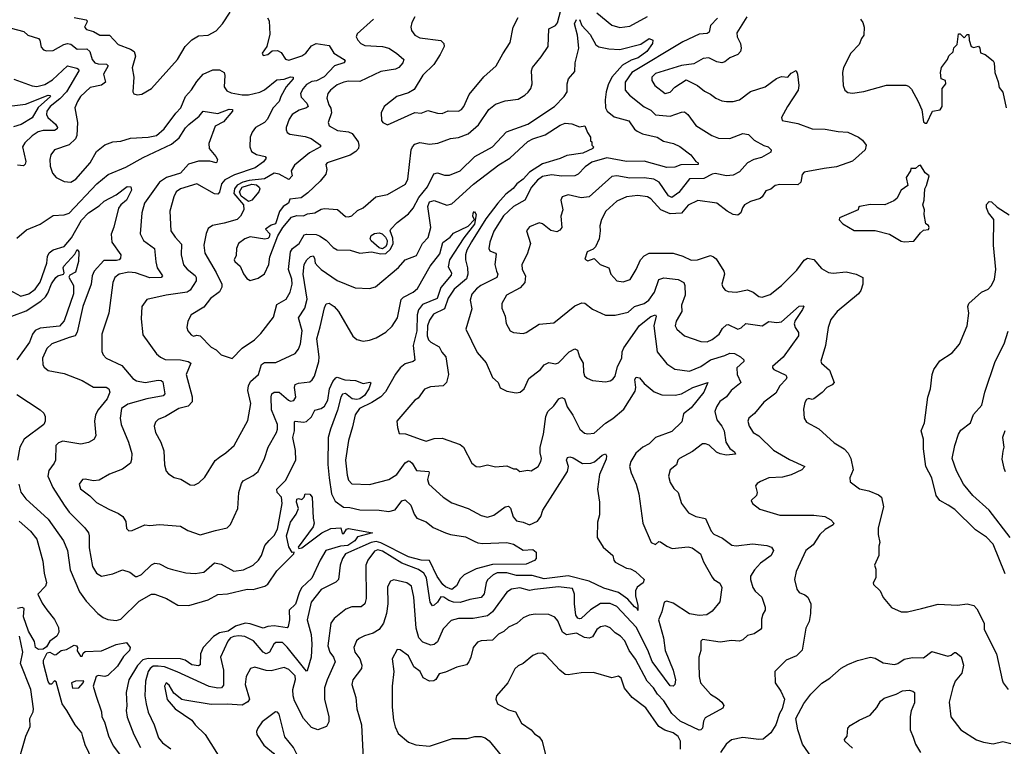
# Model space of a CAD drawing. Extents: x 1443846 to 1577407, y 839182 to 927291.
# Tile 206 of 256: x 1505639 to 1511734, y 885133 to 889632. Entities that reach past the tile are written whole.
import ezdxf

# ---------------------------------------------------------------- set-up
doc = ezdxf.new("R2010")
doc.units = 0

msp = doc.modelspace()

# ---------------------------------------------------------------- linework, layer by layer
at = {"layer": '0CON20XD'}
for points in [[(1507828.6, 889635), (1507727.5, 889545), (1507722.7, 889525), (1507731.1, 889505), (1507750.6, 889485), (1507775, 889472.7), (1507885.3, 889465.3), (1507925, 889454.5), (1507971.4, 889425), (1508016.9, 889385), (1508010, 889365), (1507985, 889335.8), (1507965.5, 889324.5), (1507875, 889310.5), (1507745, 889249.1), (1507675, 889250.7), (1507644.7, 889245.3), (1507605, 889227.5), (1507561.9, 889195), (1507545.5, 889175), (1507539.5, 889145), (1507552.9, 889105), (1507564.7, 889084.7), (1507570, 889055), (1507548.1, 888995), (1507555.6, 888975), (1507605.2, 888945.2), (1507675, 888937.1), (1507696.8, 888926.8), (1507733.8, 888875), (1507739.1, 888855), (1507735.5, 888835), (1507720, 888815), (1507685, 888792.9), (1507541.9, 888745), (1507534.6, 888735), (1507540.5, 888705), (1507533.1, 888675), (1507499, 888631), (1507421.5, 888558.5), (1507380.5, 888529.5), (1507310.3, 888519.7), (1507303.8, 888495), (1507270, 888475), (1507246.4, 888443.6), (1507221.7, 888368.3), (1507195, 888360), (1507160, 888335), (1507186.7, 888305), (1507183.3, 888285), (1507175, 888276.7), (1507156.7, 888273.3), (1507065, 888286.8), (1507032.5, 888275), (1506994.3, 888245), (1506981.9, 888215), (1506979.4, 888170.6), (1506967.1, 888145), (1506970.6, 888135), (1507003.5, 888105), (1507025, 888057.5), (1507045, 888029.2), (1507065, 888017.5), (1507115, 888031.2), (1507155, 888058.8), (1507180.8, 888115), (1507187.6, 888162.4), (1507236.1, 888293.9), (1507267.5, 888345), (1507322, 888408), (1507355, 888420), (1507395, 888416.2), (1507420.9, 888429.1), (1507465, 888435.6), (1507505, 888458.1), (1507525, 888462.5), (1507607, 888457), (1507655, 888413.8), (1507675, 888410), (1507695, 888417.1), (1507730.8, 888449.2), (1507765, 888467.5), (1507844.3, 888535.7), (1507915, 888548.2), (1508027.6, 888612.4), (1508040.9, 888645), (1508061.8, 888825), (1508070, 888845), (1508085, 888860.6), (1508115, 888871.8), (1508175, 888861.2), (1508227.6, 888867.6), (1508305, 888895.6), (1508355, 888902.7), (1508415, 888925.4), (1508479.6, 888980.4), (1508543.5, 889075), (1508585, 889108.5), (1508645, 889130), (1508725, 889139.6), (1508766.7, 889163.3), (1508787.4, 889182.6), (1508802.2, 889205), (1508810.6, 889235), (1508808.1, 889315), (1508813.1, 889335), (1508868, 889402), (1508910, 889465), (1508914.5, 889575), (1508955, 889595.6), (1508968.2, 889611.8), (1509008.1, 889761.9)], [(1505975, 889645.7), (1506050.8, 889630.8), (1506056.2, 889625), (1506054, 889615), (1506040, 889585), (1506051.7, 889571.7), (1506095, 889558.5), (1506135, 889535.8), (1506195, 889536), (1506248.3, 889478.3), (1506325, 889449.6), (1506346.4, 889435), (1506354.7, 889405), (1506334.3, 889334.3), (1506344.3, 889275), (1506340, 889185), (1506345, 889172.5), (1506365, 889166.7), (1506395, 889171.2), (1506454.2, 889205.8), (1506615.7, 889385), (1506664, 889466), (1506704.1, 889505.9), (1506745, 889530.6), (1506805, 889536.5), (1506855, 889562.7), (1506895, 889605.6), (1506942.6, 889677.4)], [(1508085, 889649.2), (1508065.7, 889615), (1508060, 889585), (1508064.3, 889565), (1508085.8, 889535), (1508115, 889519.1), (1508245, 889502.5), (1508264, 889485), (1508265.7, 889465.7), (1508242.2, 889415), (1508203.1, 889355), (1508135, 889287.5), (1508080.7, 889199.3), (1508045, 889178.1), (1507973.8, 889156.2), (1507896, 889095), (1507876, 889055), (1507878.3, 889008.3), (1507887.5, 888995), (1507915, 888981.2), (1508085, 889056.7), (1508125, 889052.9), (1508165, 889069.2), (1508225, 889051.8), (1508255, 889050.4), (1508291.8, 889068.2), (1508355, 889064.6), (1508374.1, 889075.9), (1508388.5, 889095), (1508420.7, 889169.3), (1508511.9, 889278.1), (1508589.2, 889345), (1508628.9, 889421.1), (1508675, 889491.2), (1508694.5, 889585), (1508725.4, 889644.6)], [(1509210.8, 889675), (1509305, 889597.3), (1509355, 889583.8), (1509415, 889591.1), (1509525, 889650.7)], [(1510140.9, 889649.1), (1510079.4, 889550.6), (1510080, 889525), (1510100.9, 889485), (1510104.6, 889455), (1510100.4, 889435), (1510085, 889416.4), (1510035, 889396.2), (1510005, 889370), (1509985.9, 889364.1), (1509955, 889370.4), (1509905, 889394.4), (1509869.3, 889390.7), (1509812.6, 889357.4), (1509735, 889348.8), (1509575, 889298.9), (1509551.5, 889275), (1509552.5, 889255), (1509570.6, 889225), (1509634.7, 889174.7), (1509665, 889183.1), (1509695, 889212.9), (1509765, 889258.6), (1509834.4, 889224.4), (1509878.2, 889188.2), (1509915, 889170.6), (1509948.8, 889145), (1509985, 889130), (1510014.2, 889125.8), (1510055.8, 889125.8), (1510095.4, 889134.6), (1510163.3, 889186.7), (1510254.5, 889215.5), (1510323.4, 889266.6), (1510355, 889280.6), (1510395, 889276), (1510415, 889300), (1510445, 889316.7), (1510454, 889295), (1510462.5, 889225), (1510458.6, 889195), (1510391.9, 889095), (1510355.8, 889025), (1510358, 889008), (1510455, 888988.5), (1510545, 888956.2), (1510625, 888954.5), (1510705, 888938.9), (1510765.4, 888935.4), (1510832.5, 888905), (1510856.1, 888886.1), (1510879.2, 888855), (1510871.9, 888825), (1510795, 888755.8), (1510695, 888720.5), (1510619.6, 888710.4)], [(1507172.6, 889642.6), (1507183.1, 889625), (1507188, 889542), (1507168, 889465), (1507140, 889425), (1507145, 889410), (1507175, 889416), (1507202.2, 889437.8), (1507235, 889440.6), (1507258.3, 889428.3), (1507285, 889386.7), (1507305, 889381.8), (1507385, 889407.1), (1507410, 889425), (1507445, 889470), (1507475, 889483.3), (1507555, 889472), (1507582.9, 889425), (1507648.1, 889385), (1507652.9, 889375), (1507644.6, 889365.4), (1507587.6, 889345), (1507523, 889277), (1507476, 889254), (1507448.2, 889248.2), (1507415, 889230.3), (1507392.9, 889205), (1507378, 889175), (1507381.4, 889151.4), (1507416.8, 889115), (1507424.5, 889095), (1507414.1, 889085.9), (1507368.1, 889071.9), (1507324.6, 889045), (1507306.1, 889015), (1507288.5, 888965), (1507288.6, 888948.6), (1507294, 888934), (1507311.8, 888921.8), (1507405, 888908.2), (1507442.9, 888895), (1507500, 888855), (1507500, 888845), (1507432.7, 888807.3), (1507340.1, 888729.9), (1507319.4, 888695), (1507325.3, 888665), (1507305, 888642), (1507245, 888674.7), (1507215, 888681.3), (1507154, 888646), (1507058.8, 888635), (1507020, 888625), (1506985, 888606.4), (1506967.6, 888585), (1506965.3, 888555), (1507024.6, 888485), (1507026.8, 888455), (1507005, 888414.4), (1506985.6, 888395), (1506905, 888372), (1506832.6, 888357.4), (1506805, 888338), (1506792.1, 888307.9), (1506778.8, 888235), (1506785, 888186.2), (1506855, 888065.8), (1506889.1, 887995), (1506890.5, 887975), (1506875, 887947.1), (1506820.6, 887905), (1506777.9, 887852.1), (1506700, 887805), (1506680, 887765), (1506674, 887725), (1506680.6, 887705), (1506700.1, 887680.1), (1506715, 887672.2), (1506735, 887678), (1506755, 887674.2), (1506825, 887603.8), (1506855, 887588), (1506886.4, 887556.4), (1506955, 887534), (1507015, 887597.1), (1507091.5, 887648.5), (1507131.9, 887688.1), (1507209.6, 887790.4), (1507231.5, 887868.5), (1507287.9, 887902.1), (1507313.3, 887945), (1507324.7, 887995), (1507323.3, 888025), (1507302.9, 888085), (1507315.2, 888195), (1507328, 888215), (1507369.1, 888245), (1507400.7, 888299.3), (1507415, 888303.8), (1507475, 888301.2), (1507495, 888293.9), (1507535, 888265.9), (1507580.2, 888220.2), (1507605, 888206.6), (1507685, 888203.8), (1507745, 888185.7), (1507816.5, 888193.5), (1507875, 888181), (1507905, 888183.5), (1507935, 888209.7), (1507949.8, 888245), (1507948.2, 888278.2), (1507932.7, 888325), (1507935.6, 888335), (1507974.7, 888375.3), (1508045, 888430.5), (1508074.8, 888465.2), (1508109, 888531), (1508162.8, 888597.2), (1508202.7, 888677.3), (1508225, 888684.3), (1508268.3, 888668.3), (1508299.7, 888669.7), (1508365, 888696.5), (1508456.4, 888783.6), (1508564.8, 888845.2), (1508652.6, 888937.4), (1508785, 888985.4), (1508949.5, 889095), (1509010.4, 889155), (1509028.8, 889185), (1509028.5, 889235), (1509035.4, 889264.6), (1509075, 889311.2), (1509078.4, 889365), (1509099.5, 889455), (1509092.1, 889535), (1509074.3, 889605), (1509085, 889633.3)], [(1509105, 889632), (1509118.2, 889595), (1509169.8, 889539.8), (1509205, 889476), (1509225, 889464.2), (1509285, 889451.5), (1509355, 889447.5), (1509485, 889480.4), (1509535, 889514.4), (1509557.5, 889505), (1509557.3, 889485), (1509520.4, 889435), (1509467.5, 889395), (1509425, 889380.2), (1509370.1, 889349.9), (1509305, 889275.4), (1509281.3, 889228.6), (1509269.8, 889185), (1509263.3, 889135), (1509266.2, 889086.2), (1509275.3, 889065.3), (1509319.5, 889029.5), (1509409.5, 889005), (1509444.3, 888954.3), (1509461.1, 888941.1), (1509495.2, 888925.2), (1509584.4, 888904.4), (1509625, 888880.4), (1509686.2, 888865), (1509725, 888845.6), (1509794, 888795), (1509824.4, 888754.4), (1509840, 888745), (1509840, 888735), (1509732, 888732), (1509695, 888718.8), (1509645, 888715.9), (1509505, 888756.2), (1509395, 888754.3), (1509273.4, 888776.6), (1509181.1, 888748.9), (1509138.7, 888721.3), (1509095.7, 888674.3), (1509076.2, 888665), (1508995, 888663.5), (1508931.2, 888671.2), (1508875, 888660), (1508845, 888638), (1508806.9, 888595), (1508765.3, 888514.7), (1508695, 888474.7), (1508633.6, 888416.4), (1508575, 888322.9), (1508548.8, 888255), (1508542.2, 888215), (1508549.5, 888199.5), (1508585, 888185.7), (1508588.8, 888178.8), (1508580, 888115), (1508591.1, 888075), (1508599.6, 888055), (1508592.2, 888035), (1508494.4, 887985), (1508465.8, 887965), (1508438.5, 887931.5), (1508428.5, 887895), (1508437.8, 887842.2), (1508401.4, 887715), (1508471.4, 887571.4), (1508527.4, 887507.4), (1508565.8, 887415.8), (1508601.2, 887385), (1508612.3, 887352.3), (1508655, 887331.2), (1508712, 887322), (1508737.1, 887325), (1508761.1, 887345), (1508789.8, 887410.2), (1508862.5, 887465), (1508885.7, 887495), (1508915, 887508.2), (1508955, 887501.1), (1508975, 887506.4), (1509040.9, 887575), (1509075, 887594.5), (1509091.9, 887585), (1509104.6, 887545), (1509127.7, 887505), (1509128.2, 887448.2), (1509135, 887426.2), (1509151.5, 887411.5), (1509185, 887396.9), (1509265, 887388.9), (1509295, 887394.6), (1509310.6, 887405), (1509325.5, 887425), (1509338.9, 887485), (1509365.7, 887535), (1509367.9, 887575), (1509379.5, 887600.5), (1509475, 887737.5), (1509545, 887794), (1509574.1, 887804.1), (1509580, 887795), (1509564.1, 887735), (1509585.8, 887575), (1509645, 887500.6), (1509695, 887468.2), (1509785, 887455.8), (1509855.6, 887485), (1509915, 887526.3), (1510005, 887551.6), (1510035, 887566.1), (1510063.8, 887565), (1510100.8, 887545), (1510120.8, 887525), (1510121.4, 887515), (1510078.7, 887475), (1510080, 887435), (1510102.5, 887385), (1510095, 887376), (1510044.3, 887335), (1510015, 887296.9), (1509973.1, 887266.9), (1509952.3, 887235), (1509943.1, 887205), (1509954.5, 887155), (1509985.9, 887115), (1510000.9, 887085), (1510010.4, 887015), (1510036, 886976), (1510063.8, 886955), (1510069.2, 886940.8), (1510015, 886934.6), (1509975, 886942.7), (1509953.1, 886953.1), (1509907.7, 886997.7), (1509884.5, 887005.5), (1509865.6, 887004.4), (1509803.1, 886956.9), (1509722.5, 886915), (1509713.3, 886905), (1509705.3, 886874.7), (1509666.4, 886843.6), (1509654.7, 886805), (1509665.3, 886765), (1509689.2, 886729.2), (1509716, 886705), (1509736.7, 886636.7), (1509779.1, 886579.1), (1509824.7, 886554.7), (1509885, 886542.5), (1509920, 886465), (1509935, 886446.2), (1509990.5, 886420.5), (1510047.5, 886377.5), (1510075, 886372.9), (1510175, 886386.9), (1510265, 886376.7), (1510293.3, 886365), (1510306, 886345), (1510290.8, 886315), (1510225, 886265.6), (1510187.9, 886225), (1510163.1, 886185), (1510163.3, 886165), (1510178.2, 886115), (1510192.6, 886092.6), (1510232.9, 886055), (1510254.2, 885995), (1510252.9, 885975), (1510238.8, 885951.2), (1510230.4, 885919.6), (1510231.4, 885865), (1510225.8, 885855), (1510185, 885828.9), (1510145, 885817.9), (1510115, 885791.9), (1510095, 885783.5), (1510045, 885786.7), (1509975, 885777.3), (1509866, 885794), (1509855.6, 885784.4), (1509855.5, 885725), (1509843.1, 885685), (1509842.5, 885645), (1509845.5, 885565), (1509854.4, 885525), (1509915, 885455.6), (1509959.1, 885429.1), (1509985.8, 885405), (1509997.1, 885385), (1509990.8, 885369.2), (1509882, 885308), (1509872.1, 885287.9), (1509865.9, 885245), (1509855, 885233.8), (1509845, 885233.2), (1509727.8, 885287.8), (1509675.9, 885335.9), (1509625.8, 885415), (1509586.4, 885455), (1509563.4, 885495), (1509523.3, 885535), (1509451.1, 885671.1), (1509412.5, 885725), (1509385.5, 885785), (1509358.6, 885815), (1509325, 885835.7), (1509295, 885865.5), (1509265, 885877.8), (1509235, 885871.5), (1509212.1, 885855), (1509185, 885810.6), (1509165, 885801.2), (1509135, 885805.9), (1509085, 885833.5), (1509023.4, 885823.4), (1508998.8, 885838.8), (1508970.4, 885910.4), (1508952.2, 885932.2), (1508915, 885947.9), (1508830.9, 885950.9), (1508793.3, 885945), (1508755, 885928.2), (1508718, 885895), (1508665, 885870), (1508635, 885842.9), (1508603.1, 885826.9), (1508565, 885789.5), (1508495, 885785.4), (1508473.5, 885776.5), (1508445.8, 885745), (1508431.4, 885685), (1508419.2, 885655), (1508405, 885638), (1508345, 885623.5), (1508275, 885591.9), (1508235, 885580.6), (1508214.6, 885545.4), (1508202.6, 885537.4), (1508175, 885536.4), (1508136.9, 885556.9), (1508118.1, 885595), (1508079.2, 885625), (1508045, 885693.3), (1507995, 885730), (1507975, 885731.4), (1507944.6, 885675), (1507954.4, 885595), (1507944.4, 885505), (1507945.6, 885375), (1507953.1, 885295), (1507962.6, 885252.6), (1507981.8, 885211.8), (1508045, 885158)], [(1509959.2, 889640.8), (1509915.5, 889595), (1509906.2, 889553.8), (1509895, 889545.5), (1509845, 889541.4), (1509745, 889493.6), (1509427.8, 889305), (1509386.6, 889245), (1509386.2, 889195), (1509414.1, 889164.1), (1509505, 889091.5), (1509545, 889072.1), (1509575, 889042.3), (1509665, 889033.6), (1509735, 889060), (1509755, 889060.5), (1509775.6, 889045), (1509825, 888975.6), (1509923.8, 888915), (1509965, 888897.5), (1510035, 888895.5), (1510115, 888926.6), (1510150, 888920), (1510185, 888884.6), (1510245, 888852.2), (1510273.3, 888845), (1510291.2, 888825), (1510287.9, 888812.1), (1510231.7, 888778.3), (1510183.3, 888766.7), (1510145, 888744.5), (1510095, 888689.1), (1510055, 888668.2), (1510015, 888664.2), (1509945, 888679.3), (1509925, 888674.7), (1509875, 888647.6), (1509785, 888647.1), (1509719.2, 888560.8), (1509675, 888530), (1509655, 888540.7), (1509596.9, 888625), (1509565, 888644.7), (1509505, 888651.6), (1509415, 888651), (1509335, 888665.4), (1509305, 888660), (1509164.3, 888535.7), (1509115, 888529.3), (1509035, 888546.5), (1508996.2, 888535), (1508988.6, 888515), (1509001.5, 888455), (1508988.5, 888415), (1508994.3, 888345), (1508982.6, 888327.4), (1508965, 888318.1), (1508926.1, 888326.1), (1508875, 888368.2), (1508855, 888374.5), (1508795, 888348.6), (1508775.7, 888325), (1508801.9, 888245), (1508780, 888180), (1508746.5, 888115), (1508750.4, 888085), (1508769.3, 888045), (1508766.1, 888005), (1508737.8, 887972.2), (1508652.5, 887925), (1508624.3, 887874.3), (1508624.4, 887844.4), (1508643.3, 887796.7), (1508651.2, 887751.2), (1508676, 887706), (1508695.7, 887695.7), (1508755, 887688.2), (1508775, 887694.6), (1508855, 887745.6), (1508945, 887754.2), (1509075, 887860.6), (1509118.3, 887878.3), (1509137.2, 887877.2), (1509185, 887839.2), (1509265, 887801.9), (1509325, 887801.5), (1509405, 887821.3), (1509445, 887855.4), (1509505, 887874.3), (1509534.1, 887895), (1509568.8, 887945), (1509595, 888022), (1509626.4, 888033.6), (1509715, 888022.2), (1509750.8, 888005), (1509756.7, 887985), (1509757.7, 887925), (1509736.6, 887865), (1509738.2, 887825), (1509701.9, 887765), (1509696.4, 887735), (1509706.9, 887715), (1509754, 887675), (1509855, 887638.5), (1509895, 887637.1), (1509925, 887652.1), (1509970, 887685), (1509989.5, 887720.5), (1510015, 887743.1), (1510025, 887744.4), (1510085, 887715.6), (1510105, 887724.2), (1510135, 887750), (1510234.4, 887735.6), (1510277.3, 887762.7), (1510326.5, 887756.5), (1510355, 887760.8), (1510465, 887857.1), (1510489.5, 887859.5), (1510493.3, 887855), (1510485, 887836.7), (1510440.4, 887769.6), (1510432.5, 887747.5), (1510438.5, 887725), (1510460.3, 887695), (1510460, 887675), (1510365, 887542.7), (1510300, 887485), (1510298.8, 887475), (1510306.7, 887465), (1510381.2, 887431.2), (1510387.4, 887417.4), (1510384.6, 887405), (1510345.4, 887365), (1510320.1, 887319.9), (1510245, 887262.9), (1510187.6, 887192.4), (1510152.5, 887165), (1510146.9, 887145), (1510155.6, 887115), (1510180, 887075), (1510214.6, 887054.6), (1510305.5, 886965.5), (1510405, 886907.5), (1510500, 886865), (1510481.2, 886845), (1510415, 886812.8), (1510360.4, 886799.6), (1510276.1, 886793.9), (1510225, 886772.2), (1510205, 886760.6), (1510194.4, 886745), (1510203.3, 886705), (1510200, 886685), (1510166.7, 886655), (1510176, 886635), (1510220.2, 886600.2), (1510345, 886562.7), (1510555, 886563.8), (1510622.5, 886555), (1510661.2, 886535), (1510678.8, 886515), (1510675.6, 886504.4), (1510625, 886475.6), (1510591.9, 886445), (1510550.2, 886379.8), (1510505.3, 886344.7), (1510445.4, 886214.6), (1510436.4, 886165), (1510448.9, 886105), (1510465, 886085.6), (1510500.2, 886070.2), (1510516.9, 886055), (1510535.6, 886015), (1510534.7, 885955), (1510525.5, 885904.5), (1510506.5, 885865), (1510483, 885727), (1510447, 885693), (1510383.8, 885665), (1510314, 885595), (1510316.2, 885525), (1510351.2, 885475), (1510372.5, 885425), (1510360, 885365), (1510342, 885335), (1510319.5, 885265), (1510289.5, 885215), (1510242.4, 885177.6), (1510214.5, 885175.5), (1510116.3, 885186.3), (1510045, 885173.5), (1510011.8, 885145), (1509977.3, 885095)], [(1510843.3, 889635), (1510858.8, 889615), (1510866.2, 889585), (1510863.8, 889535), (1510849.2, 889515), (1510835, 889478), (1510784.2, 889425), (1510738.8, 889335), (1510733.3, 889305), (1510736.7, 889225), (1510747.5, 889195), (1510765, 889180), (1510795, 889176.7), (1510865, 889186.2), (1511005, 889226.2), (1511125, 889226.7), (1511140.7, 889220.7), (1511160.5, 889200.5), (1511202, 889125), (1511222.7, 889072.7), (1511235, 889000), (1511245, 888990), (1511255, 888990), (1511290, 889065), (1511336.4, 889073.6), (1511350, 889095), (1511350, 889205), (1511372.5, 889235), (1511370, 889255), (1511342.5, 889265), (1511340, 889305), (1511346, 889335), (1511383.3, 889385), (1511391.7, 889408.3), (1511418.3, 889431.7), (1511421.7, 889458.3), (1511441.7, 889478.3), (1511450, 889545), (1511460, 889545), (1511485, 889520), (1511505, 889540), (1511515, 889540), (1511517.5, 889505), (1511530, 889465), (1511545, 889460), (1511575, 889467.5), (1511583.3, 889455), (1511587, 889427), (1511616.1, 889416.1), (1511665, 889377.5), (1511671.2, 889365), (1511676, 889305), (1511696.8, 889246.8), (1511702.4, 889212.4), (1511725, 889182.5), (1511745.7, 889085.7)], [(1505585, 889579.4), (1505665, 889559.2), (1505688.8, 889535), (1505755.5, 889515), (1505763.9, 889505), (1505771.2, 889461.2), (1505785.6, 889445.6), (1505805, 889438.1), (1505845, 889441.2), (1505911.3, 889478.7), (1505935, 889484.7), (1505955, 889479.7), (1505995, 889449.3), (1506055, 889451.4), (1506071.9, 889435), (1506088.3, 889385), (1506104.1, 889364.1), (1506125, 889357.3), (1506176.4, 889356.4), (1506186.4, 889346.4), (1506158.3, 889295), (1506169.3, 889245), (1506144.8, 889225.2), (1506075, 889211.8), (1506015, 889155.7), (1505996.7, 889125), (1505980.6, 889085), (1505997.5, 888995), (1505993.3, 888915), (1505985.2, 888894.8), (1505945, 888857.5), (1505855, 888826.7), (1505830.9, 888795), (1505824.5, 888765), (1505826.4, 888725), (1505842, 888682), (1505865, 888654.3), (1505915, 888629.1), (1505955, 888626.4), (1505986.7, 888645), (1506074.5, 888745), (1506114.5, 888815.5), (1506165, 888855.8), (1506215, 888876), (1506265, 888880), (1506325, 888898.1), (1506434.5, 888904.5), (1506485, 888915.4), (1506532.7, 888955), (1506606.3, 889053.7), (1506635.5, 889085), (1506665.6, 889155), (1506702.9, 889197.1), (1506735, 889248.1), (1506775, 889294.3), (1506835, 889321.9), (1506875, 889321.4), (1506904, 889305), (1506909.4, 889285), (1506904.5, 889215), (1506921.2, 889191.2), (1506948.3, 889178.3), (1507015, 889166.2), (1507055, 889166.9), (1507125, 889183.1), (1507155, 889197.7), (1507230.4, 889259.6), (1507275.8, 889264.2), (1507315, 889277.5), (1507332, 889275), (1507330.9, 889265), (1507287.4, 889215), (1507254.7, 889155), (1507245.4, 889125), (1507205, 889083.3), (1507173.8, 889015), (1507155, 888994.7), (1507098.1, 888965), (1507077.1, 888935), (1507065.7, 888905), (1507064.3, 888845), (1507072.9, 888815), (1507105, 888796.4), (1507158, 888785), (1507165, 888773.3), (1507148.6, 888751.4)], [(1505603, 889263), (1505715, 889221.5), (1505745, 889217.3), (1505795, 889230), (1505841.6, 889258.4), (1505935, 889346.2), (1505991.7, 889331.7), (1506002.5, 889325), (1506004.3, 889315), (1505928.9, 889185), (1505888.2, 889141.8), (1505826.6, 889095), (1505806.2, 889065), (1505804.8, 889045), (1505813.2, 889025), (1505860.8, 888985), (1505872.9, 888965), (1505871.5, 888955), (1505854.2, 888945.8), (1505784.8, 888945.2), (1505753.7, 888936.3), (1505715, 888912.5), (1505669.9, 888870.1), (1505656.2, 888843.8), (1505676.6, 888753.4), (1505673.2, 888736.8), (1505662.6, 888727.4), (1505625, 888730.2)], [(1505525, 889090.8), (1505675, 889108.8), (1505815, 889163.2), (1505825, 889163.1), (1505829.6, 889155), (1505753.1, 889086.9), (1505716.3, 889023.7), (1505647.8, 888982.2), (1505601.2, 888968.8)], [(1505621.7, 888278.3), (1505680.6, 888329.4), (1505764.6, 888365.4), (1505845, 888419.4), (1505914.3, 888424.3), (1505945, 888434.5), (1506116.9, 888615), (1506187, 888673), (1506295, 888718), (1506402.4, 888777.6), (1506579.1, 888860.9), (1506625, 888899.1), (1506665, 888961.8), (1506685, 888982.5), (1506750.4, 889035), (1506775, 889065.5), (1506865, 889051.3), (1506935, 889076.7), (1506955.3, 889075.3), (1506956.9, 889065), (1506900.3, 888999.7), (1506848.6, 888971.4), (1506810, 888865), (1506811.5, 888835), (1506853.8, 888785), (1506862.5, 888765), (1506859.8, 888750.2), (1506854.2, 888745.8), (1506815, 888756.4), (1506745, 888755.3), (1506684, 888736), (1506635, 888682.1), (1506547.9, 888655), (1506505, 888625.2), (1506411.6, 888495), (1506395.4, 888435.4), (1506385.5, 888305), (1506405.6, 888265), (1506473.3, 888215), (1506481.8, 888131.8), (1506489.6, 888095), (1506521.9, 888045), (1506514, 888035), (1506445, 888033.1), (1506355, 888063.5), (1506315, 888068), (1506255, 888056.9), (1506227.5, 888035), (1506216, 888004), (1506191.5, 887815), (1506148.2, 887685), (1506146.6, 887576.6), (1506155.5, 887555.5), (1506175, 887535.7), (1506270.8, 887490.8), (1506339.8, 887409.8), (1506361.4, 887395), (1506415, 887384.2), (1506495, 887398.8), (1506515, 887398.1), (1506525, 887390), (1506537.1, 887315), (1506527.7, 887302.3), (1506425, 887283.9), (1506308.5, 887251.5), (1506269.5, 887225), (1506260.8, 887165), (1506266.2, 887125), (1506311.5, 887015), (1506332.5, 886945), (1506331.7, 886908.3), (1506323.7, 886886.3), (1506275, 886848.1), (1506195, 886817.8), (1506130.3, 886779.7), (1506095, 886775.6), (1506045, 886787.5), (1506027.5, 886785), (1506006, 886755), (1506015, 886726.7), (1506073.4, 886683.4), (1506115, 886642.9), (1506190.5, 886600.5), (1506251.2, 886575), (1506276.4, 886556.4), (1506295.8, 886525), (1506300.8, 886480.8), (1506315, 886466.2), (1506335, 886468.6), (1506413.8, 886503.8), (1506445, 886500), (1506505, 886506.9), (1506635, 886495.6), (1506679.3, 886469.3), (1506755, 886442.9), (1506851.2, 886468.8), (1506922.5, 886485), (1506943.8, 886505), (1506990, 886605), (1506994.4, 886705), (1507011.1, 886758.9), (1507022.9, 886777.1), (1507085, 886809.4), (1507115.6, 886835), (1507154.5, 886915), (1507177.3, 886985), (1507227.7, 887075), (1507234.7, 887095.3), (1507234.1, 887125), (1507198.1, 887215), (1507194.6, 887295.4), (1507200, 887315), (1507215, 887325.7), (1507245, 887324.3), (1507302.5, 887275), (1507315, 887270.5), (1507335, 887274.4), (1507349.1, 887295), (1507340.5, 887355), (1507345, 887372), (1507365, 887380.5), (1507435, 887390), (1507449.3, 887400.7), (1507464.4, 887425), (1507490.3, 887515), (1507491.9, 887545), (1507477.9, 887655), (1507499.2, 887730.8), (1507525, 887847.5), (1507537, 887873), (1507553.6, 887876.4), (1507585.8, 887855), (1507612.5, 887825), (1507701.9, 887671.9), (1507725, 887650.6), (1507765, 887641.1), (1507805, 887647.8), (1507845, 887661.2), (1507905, 887696.1), (1507945, 887733.8), (1507978.4, 887785), (1508000.5, 887899.5), (1508015.7, 887914.3), (1508075.6, 887945), (1508101.9, 887968.1), (1508180, 888105), (1508238.7, 888181.3), (1508257.3, 888252.7), (1508304.5, 888285.5), (1508325, 888309.6), (1508415.9, 888354.1), (1508453.3, 888395), (1508443.8, 888413.8), (1508445.9, 888434.1), (1508455, 888443.3), (1508464.2, 888425), (1508455, 888365.7), (1508388.1, 888281.9), (1508298.9, 888145), (1508292.3, 888102.3), (1508311.1, 888065), (1508310.8, 888049.2), (1508246.1, 887973.9), (1508222.2, 887905), (1508132.7, 887867.3), (1508107.8, 887835), (1508100.3, 887805), (1508097.6, 887705), (1508074.3, 887615), (1508085.8, 887524.2), (1508075, 887514.6), (1508025, 887500.7), (1507993.3, 887475), (1507965, 887436.5), (1507903.6, 887326.4), (1507874.6, 887295.4), (1507818.9, 887261.1), (1507741.8, 887225), (1507716.2, 887185), (1507698.8, 887111.2), (1507674.4, 887025), (1507655.3, 886905), (1507665, 886811.2), (1507675, 886780), (1507695, 886758.2), (1507803.6, 886753.6), (1507925, 886785.4), (1507973.5, 886815), (1508025, 886888.2), (1508045, 886899.1), (1508055, 886898.2), (1508069.1, 886885), (1508095, 886840), (1508172, 886835), (1508174.4, 886825), (1508162.7, 886785), (1508172, 886755), (1508260.6, 886675), (1508315, 886640.5), (1508415, 886605.8), (1508495, 886562.2), (1508535, 886551.1), (1508575, 886562.9), (1508645, 886615.5), (1508665, 886620), (1508676.7, 886606.7), (1508694, 886554), (1508715, 886527.8), (1508755, 886520.9), (1508795, 886504.4), (1508845, 886525.8), (1508865, 886555.6), (1508878.3, 886595), (1509029.7, 886835), (1509035.3, 886865), (1509024.2, 886905), (1509029.2, 886920.8), (1509045, 886924.2), (1509065, 886918.1), (1509122.6, 886882.6), (1509175, 886884.8), (1509196.8, 886893.2), (1509245, 886936.2), (1509265, 886944.2), (1509271.8, 886931.8), (1509270.2, 886909.8), (1509227.8, 886815), (1509216.2, 886725), (1509227.7, 886645), (1509228.1, 886565), (1509215, 886520), (1509214.2, 886425), (1509250, 886365), (1509310, 886315), (1509316.2, 886285), (1509325, 886273.3), (1509395.7, 886235.7), (1509419.2, 886230.8), (1509452, 886215), (1509503.8, 886165), (1509498.8, 886145), (1509461.9, 886118.1), (1509450.3, 886095), (1509450.3, 886065), (1509465.4, 886005), (1509465, 885973.8), (1509464, 885984), (1509445, 885995.6), (1509403, 886043), (1509345.2, 886085.2), (1509255, 886111.4), (1509164.4, 886155), (1509035, 886188.1), (1508885, 886168.6), (1508810.6, 886190.6), (1508715, 886191), (1508655, 886206.9), (1508593.9, 886206.1), (1508569.6, 886195), (1508535.7, 886164.3), (1508526.7, 886145), (1508515, 886077.5), (1508495, 886053.8), (1508425, 886041.1), (1508365, 886022.3), (1508325, 886024.5), (1508295.4, 886034.6), (1508265, 886056.2), (1508245, 886058.5), (1508225, 886024.4), (1508205, 886005.6), (1508193.3, 886003.3), (1508180, 886025), (1508158, 886175), (1508140.4, 886205), (1508107.1, 886227.1), (1508005, 886266.3), (1507885, 886341.8), (1507855, 886348.9), (1507835, 886341.8), (1507794.6, 886285), (1507781.8, 886255), (1507782.8, 886047.2), (1507775, 886014), (1507753.7, 885996.3), (1507694.6, 885995.4), (1507657.4, 885982.6), (1507585, 885922.9), (1507564.8, 885895.2), (1507545.9, 885755), (1507558.6, 885715), (1507581.6, 885685), (1507592.5, 885655), (1507542, 885545), (1507524.7, 885495), (1507525.4, 885425), (1507552.9, 885315), (1507552.7, 885285), (1507537.5, 885255), (1507485, 885234.2), (1507445, 885250), (1507395.2, 885305.2), (1507340.8, 885415), (1507331.7, 885445), (1507328.8, 885485), (1507345.4, 885545.4), (1507345, 885569.2), (1507305, 885607.9), (1507275, 885621.5), (1507195, 885600), (1507165, 885602.5), (1507095, 885622.1), (1507067.5, 885615), (1507040.5, 885565), (1507035.5, 885515), (1507062.1, 885425), (1507051.3, 885408.7), (1507015, 885388.1), (1506924, 885394), (1506825, 885391.2), (1506661.4, 885418.6), (1506643.4, 885423.4), (1506592.5, 885462.5), (1506565, 885510.8), (1506545, 885525.5), (1506534.6, 885505), (1506552.6, 885422.6), (1506600.8, 885365), (1506704.4, 885294.4), (1506725, 885266), (1506787.5, 885205), (1506901.7, 885021.7)], [(1507148.6, 888751.4), (1507096.6, 888713.4), (1506968.6, 888671.4), (1506909.3, 888640.7), (1506887.9, 888615), (1506876.1, 888563.9), (1506865, 888551.9), (1506845, 888553.5), (1506735, 888615.6), (1506635, 888584.5), (1506607.8, 888565), (1506593.6, 888535), (1506568.5, 888445), (1506574.4, 888325), (1506600.5, 888285), (1506640.8, 888240.8), (1506638.4, 888175), (1506653.4, 888113.4), (1506676.2, 888086.2), (1506725, 888048.6), (1506732.2, 888035), (1506730.6, 888015), (1506695, 887957.5), (1506675.4, 887944.6), (1506545, 887926.9), (1506425, 887900), (1506395.7, 887855), (1506389.7, 887779.7), (1506401.1, 887681.1), (1506485, 887562.9), (1506511.2, 887541.2), (1506538.5, 887528.5), (1506635, 887524.8), (1506682.5, 887515), (1506697.8, 887505), (1506668.8, 887435), (1506707.4, 887297.4), (1506706.5, 887265), (1506680.8, 887239.2), (1506624.2, 887225), (1506542, 887175), (1506495, 887155.7), (1506480.3, 887139.7), (1506470.8, 887115), (1506478.6, 887075), (1506513.1, 887015), (1506531.1, 886961.1), (1506535.7, 886875), (1506545, 886836.7), (1506559.7, 886819.7), (1506595, 886797.5), (1506635.6, 886785.6), (1506695, 886750.8), (1506719.7, 886750.3), (1506746.8, 886763.2), (1506785, 886798.8), (1506848.1, 886901.9), (1506875, 886923.1), (1506915, 886949.4), (1506965.6, 886995), (1507050.2, 887149.8), (1507070, 887255), (1507051.9, 887335), (1507054.2, 887365), (1507068.1, 887391.9), (1507117.5, 887435), (1507135, 887497.1), (1507155, 887509.1), (1507225, 887509.5), (1507344, 887565), (1507365, 887592), (1507377.2, 887625), (1507387.3, 887705), (1507365.4, 887785), (1507404.7, 887845), (1507418.3, 887901.7), (1507394.5, 888055), (1507399.3, 888115), (1507416.7, 888145), (1507440, 888165), (1507455, 888168.5), (1507463.8, 888155), (1507466.9, 888125), (1507484.7, 888105), (1507505, 888083.9), (1507605, 888016.4), (1507715, 887971.1), (1507805, 887968.1), (1507842.4, 887977.6), (1507983.1, 888096.9), (1508025, 888144.3), (1508095, 888172.5), (1508133.3, 888245), (1508166.7, 888283.3), (1508184.5, 888345), (1508164.8, 888475), (1508175, 888504.6), (1508205, 888511.2), (1508283.3, 888483.3), (1508315, 888492.2), (1508447.6, 888612.4), (1508605, 888732.4), (1508673.3, 888775), (1508785, 888876.7), (1508815, 888893.4), (1508892, 888918), (1508985, 888977.7), (1509015, 888990), (1509056.1, 888986.1), (1509105, 888968), (1509137.5, 888975), (1509153.5, 888933.5), (1509173.3, 888905), (1509172.5, 888882.5), (1509180, 888875), (1509180, 888855), (1509190, 888845), (1509187.5, 888835), (1509124, 888805), (1509025, 888791), (1508985, 888772.5), (1508875, 888738.8), (1508795, 888688.4), (1508755.9, 888645), (1508716.6, 888615), (1508693.9, 888586.1), (1508649.1, 888550.9), (1508599.6, 888495), (1508525, 888397.5), (1508435, 888256.9), (1508406.7, 888205), (1508399.2, 888175), (1508398.6, 888145), (1508411.5, 888095), (1508413.1, 888056.9), (1508404, 888026), (1508327.5, 887962.5), (1508292.1, 887907.9), (1508268.7, 887841.3), (1508201.5, 887808.5), (1508175, 887770.5), (1508162.4, 887735), (1508161.7, 887675), (1508169.7, 887649.7), (1508184.3, 887634.3), (1508235, 887606.5), (1508252.6, 887572.6), (1508277.3, 887545), (1508293.6, 887435), (1508281.5, 887385), (1508260, 887365), (1508182, 887358), (1508145.3, 887344.7), (1508105, 887288.6), (1508084, 887275), (1507974.5, 887145), (1507976.9, 887106.9), (1507988.8, 887068.8), (1508026.8, 887066.8), (1508125, 887031.4), (1508155, 887022.9), (1508205, 887039.4), (1508255, 887040), (1508365, 887002), (1508386.2, 886985), (1508437.5, 886885), (1508464.4, 886864.4), (1508485, 886863.3), (1508535, 886875.8), (1508585, 886863.8), (1508655, 886869.4), (1508695, 886850), (1508715, 886850), (1508735, 886833.3), (1508785, 886842.5), (1508805, 886837.5), (1508847.5, 886865), (1508865.8, 886895), (1508869.4, 886915), (1508860.3, 886950.3), (1508860, 886985), (1508880.8, 887065), (1508895.4, 887175), (1508908.5, 887205), (1508945, 887240.8), (1508976.4, 887283.6), (1508995, 887291.4), (1509012, 887285), (1509027.1, 887235), (1509063, 887183), (1509105.9, 887095.9), (1509135, 887072.1), (1509155, 887067.1), (1509195, 887072.1), (1509265, 887133.3), (1509311.4, 887161.4), (1509379.3, 887220.7), (1509448.3, 887331.7), (1509453, 887355), (1509446.8, 887403.2), (1509455, 887418), (1509475, 887413.1), (1509505, 887378.2), (1509567.1, 887327.1), (1509615, 887308.1), (1509697.1, 887307.1), (1509735.4, 887314.6), (1509805, 887353.3), (1509898.6, 887385), (1509875, 887324.4), (1509795, 887227.5), (1509749.1, 887190.9), (1509738.9, 887141.1), (1509675, 887082.2), (1509575, 887045.5), (1509535, 887006.4), (1509496.9, 886985), (1509452.9, 886947.1), (1509422.3, 886895), (1509414, 886865), (1509423.3, 886825), (1509455.2, 886755.2), (1509470.9, 886695), (1509496.2, 886515), (1509548.8, 886395), (1509575, 886382), (1509595, 886400), (1509605, 886398.8), (1509645, 886371.9), (1509678.3, 886358.3), (1509777.9, 886367.9), (1509801.7, 886361.7), (1509853.6, 886323.6), (1509872.1, 886275), (1509925, 886180.8), (1509936.2, 886166.2), (1509973.2, 886143.2), (1509985.5, 886115.5), (1509972.4, 886027.6), (1509925, 885969.2), (1509893.6, 885946.4), (1509845, 885942.3), (1509785, 885952.4), (1509685, 886018.2), (1509645, 886030.6), (1509628, 886025), (1509614.3, 885965), (1509593.7, 885916.3), (1509625.1, 885805.1), (1509634.8, 885725), (1509683.8, 885605), (1509699.3, 885545), (1509694.6, 885515), (1509683.8, 885505), (1509665, 885506.4), (1509555, 885657.5), (1509527, 885727), (1509455, 885869.4), (1509335, 885997.4), (1509295, 886016.6), (1509235, 886016.7), (1509172.2, 885977.8), (1509115.2, 885924.8), (1509105, 885922.4), (1509095, 885925.8), (1509082.5, 885945), (1509073.5, 886015), (1509073.7, 886075), (1509060, 886110), (1508975, 886119), (1508826.6, 886103.4), (1508795, 886098.3), (1508735, 886112.9), (1508683.6, 886106.4), (1508655, 886086.7), (1508565, 885964.7), (1508535, 885941.4), (1508445.2, 885924.8), (1508355, 885924.7), (1508309.2, 885910.8), (1508259.5, 885860.5), (1508225, 885780), (1508205, 885763.3), (1508185, 885759.4), (1508135, 885776.4), (1508108.8, 885805), (1508093.8, 885865), (1508079.6, 886055), (1508065, 886124.2), (1508035, 886144.5), (1507955, 886163.1), (1507935, 886154.2), (1507915, 886120), (1507918.2, 886015), (1507908.8, 885955), (1507890, 885895), (1507864.1, 885855.9), (1507827.9, 885832.1), (1507772.4, 885817.6), (1507739.3, 885800.7), (1507722.9, 885785), (1507706.7, 885745), (1507713.5, 885715), (1507743.6, 885675), (1507757.5, 885635), (1507754.4, 885615), (1507700.6, 885545), (1507694.4, 885515), (1507718.9, 885435), (1507726.4, 885365), (1507754.5, 885265), (1507767.5, 885015)], [(1510619.6, 888710.4), (1510495, 888687.3), (1510483.4, 888673.4), (1510475.3, 888624.7), (1510455, 888609.2), (1510345, 888611.5), (1510316.2, 888605), (1510288.6, 888581.4), (1510258.3, 888571.7), (1510235.7, 888535), (1510222.5, 888525), (1510162.9, 888505), (1510125.6, 888485), (1510112.9, 888467.1), (1510103.2, 888435), (1510085, 888420.8), (1510055, 888425.3), (1510017.9, 888445), (1509955, 888496.1), (1509837.2, 888512.8), (1509777.8, 888482.2), (1509735, 888434.5), (1509665, 888429.8), (1509607.1, 888455), (1509545, 888522.3), (1509525, 888533.9), (1509465, 888542.7), (1509395, 888535.3), (1509335, 888507.5), (1509267.9, 888445), (1509241.3, 888395), (1509231.2, 888355), (1509231.9, 888325), (1509226, 888274), (1509204.3, 888225.7), (1509188.6, 888211.4), (1509150.8, 888195), (1509138.3, 888148.3), (1509155, 888137.5), (1509195, 888153.3), (1509233.3, 888115), (1509285, 888096), (1509298, 888055), (1509336, 888014), (1509375, 888007.8), (1509417.4, 888022.6), (1509455.5, 888085), (1509481.5, 888145), (1509505, 888170.3), (1509535, 888186.2), (1509685, 888185.5), (1509745, 888167.7), (1509795, 888142.9), (1509835.4, 888145.4), (1509915, 888170.7), (1509934.1, 888164.1), (1509950.1, 888150.1), (1509998.5, 888075), (1510001.8, 888055), (1509985.7, 887995), (1509990.8, 887975), (1510006.8, 887956.8), (1510025, 887949.2), (1510074.3, 887944.3), (1510145, 887958.9), (1510180, 887945), (1510215, 887917.1), (1510235, 887912.5), (1510285, 887930), (1510355, 887985.6), (1510448.8, 888081.2), (1510495, 888143.1), (1510515, 888154.4), (1510555, 888146.7), (1510601.8, 888091.8), (1510645, 888066.7), (1510675, 888061.5), (1510755, 888070.5), (1510816.7, 888056.7), (1510858.8, 888035), (1510858.6, 887995), (1510845.9, 887954.1), (1510831.1, 887935), (1510700, 887825), (1510661.2, 887775), (1510644, 887725), (1510628.1, 887615), (1510597.5, 887517.5), (1510602.9, 887505), (1510651.3, 887461.3), (1510681.4, 887385), (1510669.1, 887370.9), (1510636.2, 887353.8), (1510607.4, 887322.6), (1510555, 887283.5), (1510545, 887280), (1510525, 887286.5), (1510510.6, 887279.4), (1510498.7, 887261.3), (1510490.9, 887219.1), (1510494.4, 887165), (1510509.4, 887139.4), (1510585, 887098), (1510681.9, 887011.9), (1510743.5, 886973.5), (1510768.1, 886948.1), (1510783.8, 886915), (1510798.1, 886845), (1510778.8, 886795), (1510780.7, 886770.7), (1510837.3, 886727.3), (1510895, 886713.8), (1510955, 886690), (1510973.3, 886675), (1510986.5, 886615), (1510954, 886485), (1510952.5, 886445), (1510963.8, 886395), (1510957.7, 886372.3), (1510958.5, 886315), (1510930.8, 886255), (1510939.2, 886229.2), (1510938.9, 886175), (1510922.7, 886145), (1510925, 886134), (1510965.6, 886095.6), (1510984.3, 886054.3), (1511035, 885991.2), (1511095, 885966), (1511135, 885966), (1511222.5, 885985), (1511325, 886011.9), (1511445, 886005.8), (1511503.9, 886013.9), (1511545, 886003.8), (1511565, 885983.3), (1511609.2, 885895), (1511609.2, 885855), (1511686.7, 885705), (1511720, 885545), (1511728, 885525), (1511758.8, 885485)], [(1511115, 888256.2), (1511175, 888260), (1511215, 888312.5), (1511235, 888327.5), (1511265, 888333.3), (1511268.8, 888345), (1511265, 888357.5), (1511248.3, 888368.3), (1511237.5, 888425), (1511240, 888455), (1511230, 888485), (1511238.8, 888515), (1511242, 888585), (1511253.3, 888605), (1511270, 888665), (1511243.6, 888683.6), (1511215, 888730), (1511203, 888727), (1511185, 888710), (1511155, 888710), (1511152.5, 888695), (1511127.5, 888655), (1511136.7, 888605), (1511095, 888576.7), (1511068, 888525), (1511050.5, 888509.5), (1510994.4, 888485.6), (1510903.2, 888486.8), (1510840, 888475), (1510831.7, 888468.3), (1510830, 888455), (1510713.3, 888405), (1510712.3, 888392.3), (1510735, 888366.7), (1510805, 888326.2), (1510935, 888326.2), (1511023.9, 888303.9), (1511095, 888261.2), (1511115, 888256.2)], [(1507055, 888505.4), (1507009.1, 888539.1), (1506999.7, 888565), (1507015, 888594.6), (1507075, 888613.3), (1507105, 888608.7), (1507120.7, 888595), (1507125.2, 888585), (1507119.6, 888565), (1507075, 888513.2), (1507055, 888505.4)], [(1505555, 887968.9), (1505645, 887920.4), (1505695, 887934.7), (1505735, 887963.9), (1505765, 888007.3), (1505806.6, 888125), (1505811.3, 888165), (1505821.3, 888188.7), (1505845, 888207.1), (1505915, 888228), (1505960.1, 888279.9), (1506020.7, 888389.3), (1506065, 888436.1), (1506131.4, 888478.6), (1506162.2, 888507.8), (1506235, 888546.9), (1506305, 888597.9), (1506327.4, 888597.4), (1506331.2, 888575), (1506300.9, 888515), (1506264, 888486), (1506250, 888465), (1506222.1, 888347.9), (1506205.9, 888304.1), (1506208.2, 888255), (1506265.4, 888175.4), (1506263.3, 888155), (1506254.2, 888145), (1506239, 888141), (1506159, 888141), (1506100.4, 888075), (1506087.8, 888045), (1506080.6, 887995), (1506028.7, 887855), (1505993.8, 887696.2), (1505981.2, 887675), (1505945, 887663.8), (1505838, 887625), (1505805.7, 887595), (1505780, 887535), (1505782.5, 887495), (1505789.7, 887479.7), (1505815, 887459.2), (1505915, 887440), (1506025, 887397.7), (1506095, 887356.9), (1506175, 887356.5), (1506190.5, 887345), (1506197.1, 887325), (1506180.5, 887285), (1506124.2, 887215.8), (1506107.8, 887185), (1506101.1, 887145), (1506110, 887055), (1506097.6, 887032.4), (1506065, 887013.1), (1506017, 887003), (1505905, 887021.5), (1505879.1, 887010.9), (1505863.1, 886995), (1505860, 886905), (1505852.2, 886885), (1505819.1, 886840.9), (1505812.7, 886805), (1505844.6, 886735), (1505915, 886625.5), (1505945, 886582.7), (1506041.8, 886485), (1506063.8, 886455), (1506069.2, 886435), (1506068, 886362), (1506089.6, 886245), (1506115, 886204.6), (1506145, 886186.1), (1506215, 886199.5), (1506275, 886225.7), (1506319.9, 886209.9), (1506355, 886183.8), (1506365, 886183.1), (1506392.7, 886197.3), (1506455, 886255.6), (1506475.7, 886265.7), (1506503.2, 886263.2), (1506555, 886235.7), (1506585, 886227.1), (1506666.8, 886206.8), (1506725, 886201.9), (1506778.3, 886211.7), (1506845, 886269.4), (1506885, 886260), (1506965, 886216.7), (1507025, 886224.5), (1507085, 886253.3), (1507118.1, 886285), (1507135, 886313.8), (1507155.6, 886375), (1507182.7, 886407.3), (1507215, 886437.1), (1507235, 886478), (1507263.6, 886635), (1507259.1, 886675), (1507233.3, 886705), (1507230.5, 886725), (1507285, 886778.9), (1507347.7, 886905), (1507346.2, 886963.8), (1507330, 887045), (1507341, 887085), (1507339.1, 887140.9), (1507345, 887146), (1507395, 887138.9), (1507415, 887144.7), (1507445, 887171.8), (1507466.4, 887213.6), (1507505, 887224.7), (1507525, 887238.2), (1507545.6, 887275), (1507556.5, 887345), (1507578.1, 887391.9), (1507595, 887413.8), (1507605, 887417.5), (1507651.5, 887401.5), (1507718.3, 887398.3), (1507765, 887378.8), (1507806.4, 887386.4), (1507812.5, 887382.5), (1507801.1, 887345), (1507772.7, 887305), (1507744.4, 887285), (1507725, 887280), (1507697.3, 887285), (1507655, 887317.3), (1507638, 887312), (1507627.1, 887295), (1507606.9, 887213.1), (1507562.9, 887097.1), (1507549.2, 887045), (1507547.2, 886877.2), (1507553.9, 886795), (1507568, 886695), (1507591.4, 886651.4), (1507642.9, 886612.9), (1507682, 886612), (1507745, 886597.1), (1507865, 886594.6), (1507925, 886585.4), (1507962.4, 886597.6), (1508005, 886652), (1508025, 886658), (1508061.1, 886625), (1508079.8, 886569.8), (1508098, 886545), (1508155, 886522.5), (1508198.1, 886488.1), (1508274.8, 886454.8), (1508306.5, 886443.5), (1508398.6, 886428.6), (1508452.8, 886402.8), (1508475, 886392.2), (1508505, 886388.2), (1508655, 886394.1), (1508695, 886384.7), (1508755, 886347.1), (1508815, 886351.5), (1508835.4, 886335), (1508836.7, 886295), (1508825, 886283.7), (1508775, 886261.2), (1508565, 886258.9), (1508465, 886230.6), (1508390, 886195), (1508365, 886168.5), (1508343.5, 886126.5), (1508315, 886102.5), (1508275, 886120.6), (1508258.7, 886135), (1508223.4, 886183.4), (1508175, 886283.8), (1508125, 886285.4), (1508045, 886305.6), (1507875, 886392.4), (1507845, 886400.2), (1507815.1, 886394.9), (1507655.4, 886325), (1507636.2, 886295), (1507623.3, 886255), (1507612.9, 886165), (1507595, 886148.9), (1507505, 886102.5), (1507443.3, 886025), (1507419.4, 885915), (1507443.1, 885825), (1507448.3, 885765), (1507442.8, 885685), (1507419.2, 885600.8), (1507415, 885598.8), (1507395, 885620), (1507295, 885746.6), (1507265, 885774.7), (1507225, 885774.5), (1507212.7, 885765), (1507184.2, 885715.8), (1507165, 885704.7), (1507145, 885716.2), (1507085.4, 885785), (1507032.2, 885812.2), (1506995, 885817.5), (1506965, 885812.9), (1506944.2, 885805), (1506926.4, 885783.6), (1506882.1, 885685), (1506900, 885605), (1506899.4, 885510.6), (1506887.5, 885495), (1506865, 885492.8), (1506812.2, 885502.2), (1506614.5, 885594.5), (1506535, 885623.7), (1506495, 885629.7), (1506465, 885628.7), (1506445.8, 885614.2), (1506434.3, 885595), (1506416.7, 885535), (1506413.3, 885445), (1506421.1, 885395), (1506434.7, 885344.7), (1506472.1, 885265), (1506497.9, 885185), (1506523.8, 885153.8), (1506575, 885116.5)], [(1511740.4, 886200.4), (1511664.5, 886385), (1511625, 886427.3), (1511555, 886473.5), (1511428, 886598), (1511386, 886625), (1511334.3, 886655), (1511312.7, 886685), (1511285.4, 886795), (1511248.8, 886865), (1511233.6, 886975), (1511233.3, 887035), (1511219.4, 887085), (1511239.2, 887135), (1511261.4, 887295), (1511278, 887345), (1511287.1, 887435), (1511297.1, 887465), (1511335, 887518.8), (1511411.7, 887568.3), (1511457.7, 887622.3), (1511504.3, 887735), (1511514, 887815), (1511508, 887855), (1511515, 887873.3), (1511592.5, 887945), (1511635, 887963.3), (1511655, 887986.7), (1511672.9, 888025), (1511681.9, 888085), (1511667.5, 888235), (1511668.8, 888395), (1511636, 888435), (1511623.6, 888466.4), (1511623, 888487), (1511640, 888505), (1511655, 888503.3), (1511690.9, 888470.9), (1511765, 888423.8)], [(1507885, 888212.6), (1507865, 888219.5), (1507815, 888263.1), (1507808, 888275), (1507815, 888295.2), (1507835, 888306.8), (1507865, 888312), (1507882.7, 888305), (1507904.2, 888285), (1507914, 888265), (1507911.2, 888238.8), (1507904, 888225), (1507885, 888212.6)], [(1505590, 887795), (1505679.1, 887829.1), (1505770.4, 887889.6), (1505797.7, 887915), (1505812.7, 887937.3), (1505835, 887995.5), (1505863.2, 888035), (1505875.3, 888044.7), (1505908.9, 888055), (1505913.6, 888065), (1505907.5, 888095), (1505912.7, 888105), (1505980.2, 888179.8), (1505995, 888209.2), (1506005.5, 888195), (1506002.1, 888135), (1505985, 888069.2), (1505949.4, 888050.6), (1505942.2, 888037.8), (1505971.2, 887985), (1505971.4, 887935), (1505915, 887766.2), (1505885, 887733), (1505765, 887720.6), (1505735, 887706.2), (1505717.3, 887685), (1505698.4, 887635), (1505621.8, 887525)], [(1511769.5, 886425), (1511640.8, 886595), (1511540, 886685), (1511480.8, 886755), (1511437.7, 886837.7), (1511410.7, 886915), (1511427.9, 886995), (1511450.9, 887065), (1511465, 887089.2), (1511524, 887135), (1511543.3, 887186.7), (1511594.4, 887245), (1511612.7, 887325), (1511678.2, 887515), (1511733.7, 887625), (1511757.2, 887702.8)], [(1505621.8, 887311.8), (1505766.2, 887215), (1505788.8, 887195), (1505796.2, 887175), (1505796, 887145), (1505787.5, 887125), (1505666.7, 887033.3), (1505640, 886985), (1505625.6, 886905)], [(1511736.9, 887085), (1511724, 887045), (1511731.9, 886985), (1511725, 886960), (1511718.7, 886911.3), (1511730.9, 886855), (1511740.5, 886835)], [(1505633.8, 886755), (1505646.4, 886706.4), (1505676.5, 886665), (1505815, 886538.9), (1505910.4, 886405), (1505935.3, 886345), (1505950.8, 886225), (1506008.3, 886088.3), (1506050.6, 886030.6), (1506123.3, 885955), (1506155, 885929.2), (1506185, 885918), (1506235, 885910.8), (1506265, 885919.2), (1506379.2, 886030.8), (1506455, 886074.6), (1506475, 886074.6), (1506548.3, 886048.3), (1506617.3, 886007.3), (1506685, 886003.8), (1506805, 886038.9), (1506865, 886073.2), (1506925, 886075.7), (1507046.5, 886106.5), (1507083.3, 886103.3), (1507156, 886125), (1507175, 886137.5), (1507231.3, 886218.7), (1507336, 886325), (1507337.5, 886335), (1507325, 886332.5), (1507305, 886368.5), (1507289.9, 886435), (1507315, 886519.4), (1507350.4, 886569.6), (1507363.8, 886605), (1507353.3, 886645), (1507355, 886662), (1507365, 886666.9), (1507385, 886660), (1507400, 886675), (1507405, 886696.7), (1507435, 886693.8), (1507448.6, 886675), (1507455.8, 886545), (1507462.5, 886515), (1507455, 886490.8), (1507362.9, 886365), (1507366.7, 886356.7), (1507385, 886362.2), (1507508.5, 886455), (1507565, 886481.4), (1507625.8, 886485.8), (1507635, 886450), (1507645, 886451.2), (1507662, 886478), (1507675, 886482), (1507823.3, 886455), (1507730.8, 886429.2), (1507712.9, 886405), (1507669.6, 886375), (1507625, 886371.6), (1507534.6, 886345), (1507499.1, 886285), (1507446.6, 886173.4), (1507386.3, 886115), (1507371.3, 886088.7), (1507346.9, 886013.1), (1507307.5, 885975), (1507308.8, 885915), (1507301.4, 885875), (1507294.3, 885865.7), (1507215, 885879.3), (1507175, 885875.3), (1507145, 885864.1), (1507065, 885891.9), (1507035, 885894.2), (1506975, 885875.8), (1506928.8, 885845), (1506874.7, 885835.3), (1506838.5, 885811.5), (1506774.1, 885745), (1506757.3, 885705), (1506755, 885637.5), (1506745, 885630), (1506705, 885637.4), (1506662.9, 885665), (1506635, 885674.4), (1506433.7, 885676.3), (1506402, 885668), (1506367.2, 885632.8), (1506314.2, 885545), (1506298.8, 885465), (1506302.7, 885382.7), (1506298, 885355), (1506303.8, 885313.8), (1506345.4, 885205), (1506386.2, 885126.2)], [(1505636.2, 886526.2), (1505705, 886464.3), (1505745.5, 886415), (1505781.4, 886278.6), (1505790, 886205), (1505805.5, 886145), (1505799.4, 886125), (1505751.4, 886075), (1505778, 886018), (1505806.8, 885976.8), (1505855, 885917.5), (1505878.8, 885868.8), (1505881.7, 885838.3), (1505869.2, 885815), (1505825, 885783.5), (1505805, 885748.4), (1505785, 885733.3), (1505755, 885732.3)], [(1505755, 885732.3), (1505737.1, 885745), (1505731.2, 885781.2), (1505693.1, 885845), (1505661.8, 885935), (1505665.8, 885985.8), (1505655, 885991.9), (1505625, 885986.7)], [(1505632.7, 885045), (1505677.3, 885195), (1505704.5, 885255), (1505701.1, 885305), (1505722.3, 885345), (1505724.1, 885364.1), (1505708.1, 885485), (1505644.7, 885645), (1505657.3, 885715), (1505637.9, 885815)], [(1506132.7, 884955), (1506045, 885140.8), (1506030.2, 885190.2), (1506022.7, 885215), (1505981.8, 885265), (1505930.9, 885355), (1505900.9, 885395), (1505865, 885531.2), (1505855, 885538), (1505835, 885516.7), (1505825, 885516.7), (1505815, 885533.3), (1505785.4, 885645.4), (1505786.4, 885665), (1505808.3, 885711.7), (1505825.2, 885715.2), (1505855, 885698.8), (1505865, 885700), (1505895, 885726.2), (1505927.7, 885732.3), (1505975, 885757.8), (1505990, 885755), (1505996, 885745), (1505993.9, 885723.9), (1506015, 885690), (1506025, 885690), (1506031.7, 885708.3), (1506045, 885718.8), (1506145, 885723.1), (1506235, 885763.2), (1506300, 885775), (1506323.3, 885745), (1506318.6, 885725), (1506282.3, 885687.7), (1506245, 885629.2), (1506185, 885570), (1506165, 885563.8), (1506125, 885570.6), (1506111.9, 885565), (1506093.8, 885505), (1506110.2, 885450.2), (1506145.4, 885345), (1506147.5, 885315), (1506164.6, 885285), (1506188.4, 885198.4), (1506217.7, 885135), (1506262.7, 885075)], [(1509730, 885115), (1509728.8, 885165), (1509715, 885192.6), (1509685, 885216.3), (1509631.9, 885231.9), (1509594.7, 885254.7), (1509515, 885370.5), (1509430.6, 885435), (1509382.7, 885492.7), (1509361.5, 885555), (1509345, 885567.5), (1509305, 885557.5), (1509191.3, 885588.7), (1509115, 885587.5), (1509035, 885574.4), (1509015, 885578.1), (1508983, 885603), (1508895, 885697.3), (1508875, 885708.9), (1508845, 885707), (1508814.8, 885695.2), (1508755.3, 885644.7), (1508725, 885631.4), (1508705, 885612), (1508661.4, 885525), (1508589.5, 885445), (1508586.9, 885425), (1508596, 885396), (1508665, 885359.4), (1508708, 885345), (1508745.8, 885275), (1508805.5, 885235.5), (1508825, 885209.2), (1508855, 885192), (1508874.2, 885165), (1508899.2, 885055)], [(1510555, 885043.8), (1510485.7, 885145.7), (1510456, 885235), (1510444.3, 885305), (1510493.3, 885396.7), (1510537.1, 885455), (1510605, 885523.8), (1510655, 885553.8), (1510725, 885616), (1510765, 885640), (1510826.1, 885663.9), (1510905, 885684.4), (1510935, 885678.6), (1510985, 885649.4), (1511055, 885639.5), (1511076, 885645), (1511115, 885672.5), (1511165, 885681.5), (1511235, 885681.1), (1511285, 885718.6), (1511385, 885690.5), (1511405, 885696.9), (1511425, 885713.8), (1511435, 885714), (1511466.2, 885686.2), (1511482.5, 885635), (1511471.1, 885585), (1511429.4, 885535), (1511415.9, 885495.9), (1511393.4, 885406.6), (1511404.2, 885315), (1511464.5, 885234.5), (1511563.1, 885173.1), (1511605, 885157.3), (1511665, 885148.6), (1511725, 885161.5), (1511775, 885150)], [(1505965, 885492.5), (1506005, 885494.5), (1506031.2, 885525), (1506035, 885537.5), (1505985, 885536.7), (1505960, 885525), (1505965, 885492.5)], [(1510795, 885121.2), (1510746, 885165), (1510744, 885175), (1510761.2, 885195), (1510765.8, 885245), (1510779.4, 885260.6), (1510835.3, 885294.7), (1510904.6, 885325.4), (1510945, 885372.5), (1510967.9, 885412.1), (1510989.8, 885430.2), (1511065, 885455.4), (1511105, 885475.4), (1511145, 885480.5), (1511168.8, 885475), (1511178.8, 885465), (1511178.9, 885401.1), (1511158, 885352), (1511152.4, 885317.6), (1511152.3, 885235), (1511169.6, 885189.6), (1511185, 885146.7), (1511215.7, 885095)], [(1507395, 884944.3), (1507430, 884955), (1507436.7, 884965), (1507431.2, 884985), (1507370.2, 885050.2), (1507332.9, 885125), (1507280.9, 885190.9), (1507245, 885332.5), (1507235, 885343.8), (1507222.5, 885345), (1507139.2, 885285), (1507112, 885245), (1507104, 885225), (1507106, 885205), (1507149.7, 885139.7), (1507209.8, 885089.8), (1507237.3, 885057.3), (1507261.4, 884995), (1507285, 884968), (1507354.1, 884945.9), (1507395, 884944.3)], [(1508045, 885158), (1508090.7, 885140.7), (1508175, 885133.3), (1508318.8, 885181.2), (1508408.3, 885181.7), (1508457.2, 885192.8), (1508495, 885193.5), (1508521.2, 885185), (1508545, 885167.1), (1508618.6, 885075)]]:
    msp.add_lwpolyline(points, dxfattribs=at)

doc.saveas('drawing.dxf')
